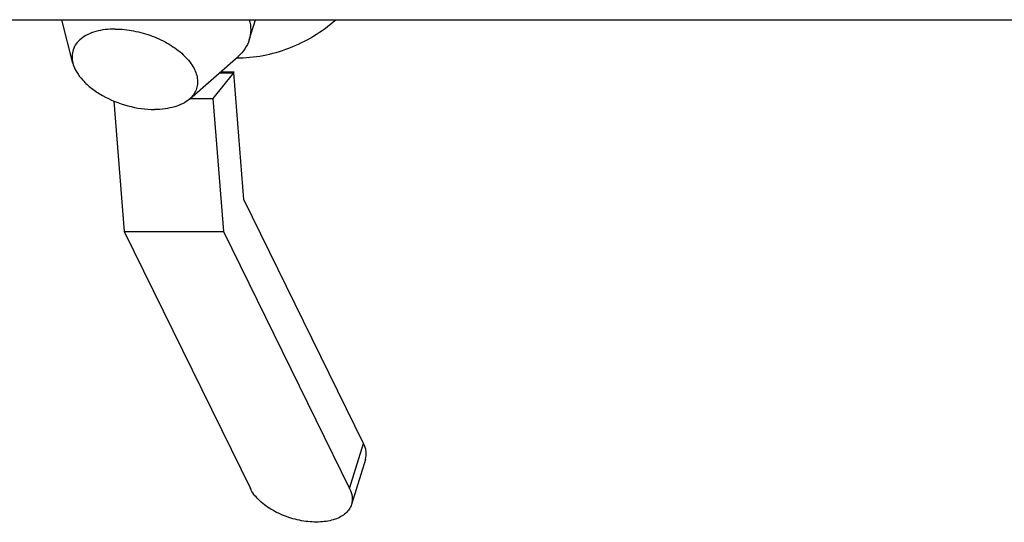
# Model space of a CAD drawing. Header units: millimetres. Extents: x 0 to 2100, y 0 to 2970.
# Tile 5 of 8: x 1180 to 1317, y 1098 to 1168. Entities that reach past the tile are written whole.
import ezdxf

# ---------------------------------------------------------------- set-up
doc = ezdxf.new("R2010")
doc.units = ezdxf.units.MM
doc.header["$LTSCALE"] = 193.6
doc.layers.get('0').update_dxf_attribs({"linetype": 'CONTINUOUS'})
doc.layers.add('_ACHSEN', color=7, linetype='CONTINUOUS')

msp = doc.modelspace()

# ---------------------------------------------------------------- linework, layer by layer
at = {"color": 7, "linetype": 'Continuous'}
for p, q in [((1209.3, 1160.14), (1206.46, 1156.56)), ((1207.37, 1160.14), (1209.3, 1160.14)), ((1207.53, 1160.27), (1209.34, 1160.27)), ((1209.34, 1160.27), (1209.3, 1160.14)), ((1209.35, 1160.14), (1209.34, 1160.27)), ((1210.76, 1142.48), (1209.35, 1160.14)), ((1192.67, 1156.19), (1194.12, 1138.03)), ((1203.29, 1156.56), (1206.46, 1156.56)), ((1206.46, 1156.56), (1207.94, 1138.03)), ((1227.41, 1108.55), (1210.76, 1142.48)), ((1194.12, 1138.03), (1211.66, 1102.28)), ((1194.12, 1138.03), (1207.94, 1138.03)), ((1207.94, 1138.03), (1225.48, 1102.28)), ((1227.67, 1106.33), (1225.74, 1100.07))]:
    msp.add_line(p, q, dxfattribs=at)
at = {"color": 9, "linetype": 'Continuous'}
msp.add_line((1225.48, 1102.28), (1227.41, 1108.55), dxfattribs=at)
at = {"color": 7, "linetype": 'Continuous'}
for points, knots in [([(1227.67, 1106.33), (1227.78, 1106.68), (1227.84, 1107.46), (1227.59, 1108.19), (1227.41, 1108.55)], [0, 0, 0, 0, 0.47401, 1, 1, 1, 1]), ([(1225.74, 1100.07), (1225.67, 1099.84), (1225.45, 1099.39), (1224.94, 1098.82), (1224.26, 1098.34), (1223.1, 1097.84), (1221.33, 1097.55), (1219.04, 1097.69), (1216.7, 1098.3), (1214.55, 1099.31), (1212.8, 1100.62), (1211.94, 1101.72), (1211.66, 1102.28)], [0, 0, 0, 0, 0.043179, 0.088634, 0.138107, 0.192582, 0.316751, 0.457719, 0.606659, 0.752863, 0.886243, 1, 1, 1, 1]), ([(1225.48, 1102.28), (1225.65, 1101.93), (1225.9, 1101.19), (1225.84, 1100.41), (1225.74, 1100.07)], [0, 0, 0, 0, 0.52599, 1, 1, 1, 1])]:
    msp.add_open_spline(points, degree=3, knots=knots, dxfattribs=at)
at = {"layer": '_ACHSEN', "color": 7, "linetype": 'Continuous'}
for p, q in [((728.25, 1167.51), (1527.91, 1167.51)), ((1186.97, 1161.48), (1185.41, 1167.51)), ((1211.5, 1164.71), (1212.37, 1167.51)), ((1203.19, 1156.47), (1209.95, 1162.4))]:
    msp.add_line(p, q, dxfattribs=at)
for points, knots in [([(1192.84, 1166.21), (1191.93, 1166.21), (1190.61, 1166.07), (1189.04, 1165.49), (1188.11, 1164.92), (1187.4, 1164.21), (1186.96, 1163.36), (1186.8, 1162.43), (1186.89, 1161.8), (1186.97, 1161.48)], [0, 0, 0, 0, 0.31044, 0.446457, 0.569164, 0.680734, 0.785597, 0.889913, 1, 1, 1, 1]), ([(1192.84, 1166.21), (1193.7, 1166.21), (1195.46, 1166.03), (1198.02, 1165.31), (1200.36, 1164.19), (1202.31, 1162.77), (1203.7, 1161.15), (1204.3, 1159.66), (1204.33, 1158.53), (1204.15, 1157.76), (1203.76, 1157.05), (1203.39, 1156.65), (1203.19, 1156.47)], [0, 0, 0, 0, 0.148603, 0.303157, 0.454428, 0.593795, 0.715123, 0.817222, 0.863168, 0.907628, 0.952607, 1, 1, 1, 1]), ([(1209.74, 1162.21), (1212.21, 1162.17), (1217.26, 1163.18), (1221.65, 1165.82), (1223.55, 1167.51)], [0, 0, 0, 0, 0.492822, 1, 1, 1, 1]), ([(1211.52, 1167.51), (1211.64, 1167.04), (1211.78, 1166.1), (1211.64, 1165.15), (1211.5, 1164.71)], [0, 0, 0, 0, 0.513624, 1, 1, 1, 1]), ([(1211.5, 1164.71), (1211.37, 1164.27), (1210.95, 1163.41), (1210.31, 1162.71), (1209.95, 1162.4)], [0, 0, 0, 0, 0.48658, 1, 1, 1, 1]), ([(1186.97, 1161.48), (1187.2, 1160.59), (1188.04, 1159.3), (1189.58, 1157.91), (1191.61, 1156.57), (1194.54, 1155.4), (1197.08, 1155.02), (1198.33, 1155.02)], [0, 0, 0, 0, 0.200434, 0.32021, 0.450453, 0.727748, 1, 1, 1, 1]), ([(1203.19, 1156.47), (1202.6, 1155.96), (1201.45, 1155.42), (1199.77, 1155.08), (1198.82, 1155.02), (1198.33, 1155.02)], [0, 0, 0, 0, 0.450298, 0.713856, 1, 1, 1, 1])]:
    msp.add_open_spline(points, degree=3, knots=knots, dxfattribs=at)

doc.saveas('drawing.dxf')
